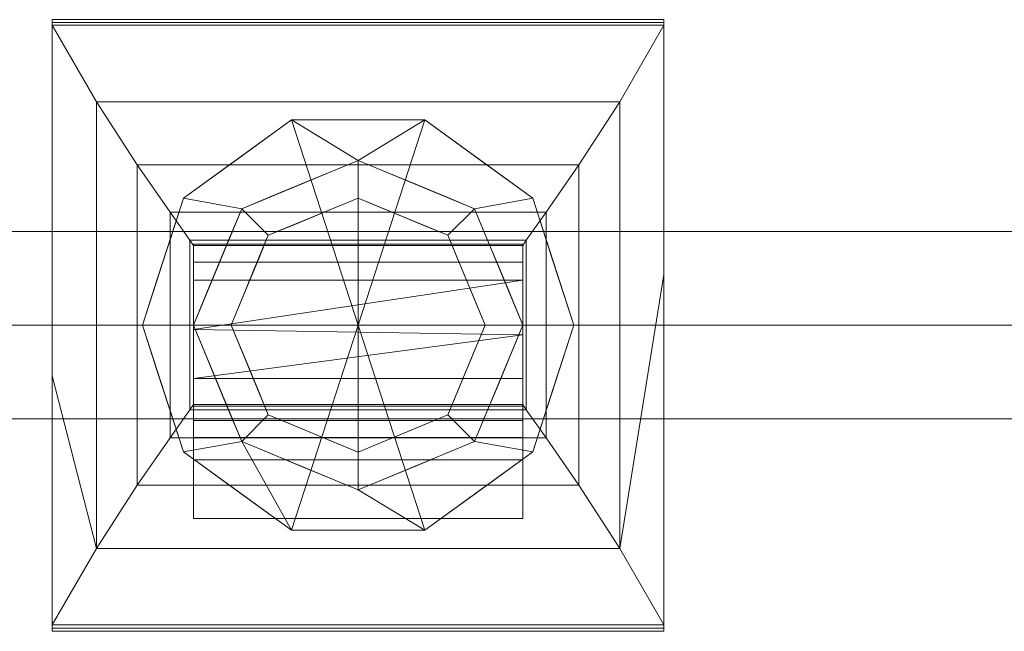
# Model space of a CAD drawing. Header units: millimetres. Extents: x -173 to 173, y -36 to 32.
# Tile 10 of 17: x -36 to 69, y -33 to 32. Entities that reach past the tile are written whole.
import ezdxf

# ---------------------------------------------------------------- set-up
doc = ezdxf.new("R2010")
doc.units = ezdxf.units.MM
doc.layers.add('M-520-M_DRAINAGE_FW', color=2, linetype='Continuous', lineweight=30)

# ---------------------------------------------------------------- blocks, each defined once
blk = doc.blocks.new('FFAS1604-101500BC0 - Kastello Wall Mounted Basin Mixer-3569-3D View 1')
at = {"layer": 'M-520-M_DRAINAGE_FW', "lineweight": 9}
mesh = blk.add_polyface(dxfattribs=at)
corners = [(32.5, 32.46), (32.5, -32.54), (-32.5, -32.54), (-32.5, 32.46)]
mesh.append_faces([[corners[k] for k in face] for face in [(2, 3, 0, 1)]])
mesh = blk.add_polyface(dxfattribs=at)
corners = [(32.5, 32.46), (-32.5, 32.46), (-32.5, 32.46, 2.09), (32.5, 32.46, 2.09)]
mesh.append_faces([[corners[k] for k in face] for face in [(2, 3, 0, 1)]])
mesh = blk.add_polyface(dxfattribs=at)
corners = [(-32.5, 32.46), (-32.5, -32.54), (-32.5, -32.54, 2.04), (-32.5, -32.2, 2.27), (-32.5, -31.87, 2.5), (-32.5, 31.87, 2.5), (-32.5, 32.16, 2.3), (-32.5, 32.46, 2.09)]
mesh.append_faces([[corners[k] for k in face] for face in [(0, 6, 7)]], dxfattribs={"vtx0": -1})
mesh.append_faces([[corners[k] for k in face] for face in [(1, 3, 4, 0)]], dxfattribs={"vtx0": -1, "vtx2": -1})
mesh.append_faces([[corners[k] for k in face] for face in [(0, 4, 5, 6)]], dxfattribs={"vtx0": -1, "vtx3": -1})
mesh.append_faces([[corners[k] for k in face] for face in [(2, 3, 1)]], dxfattribs={"vtx1": -1})
mesh = blk.add_polyface(dxfattribs=at)
corners = [(32.5, 32.46, 2.09), (-32.5, 32.46, 2.09), (-32.5, 32.16, 2.3), (-32.5, 31.87, 2.5), (-27.82, 23.74, 9.36), (-23.47, 17.02, 17.8), (-19.99, 11.99, 27.7), (-17.87, 9.02, 38.74), (-17.5, 8.45, 50.35), (17.5, 8.45, 50.35), (17.87, 9.02, 38.74), (19.99, 11.99, 27.7), (23.47, 17.02, 17.8), (27.82, 23.74, 9.36), (32.5, 31.87, 2.5), (32.5, 32.16, 2.3)]
mesh.append_faces([[corners[k] for k in face] for face in [(1, 2, 15, 0)]], dxfattribs={"vtx1": -1})
mesh.append_faces([[corners[k] for k in face] for face in [(5, 6, 11, 12), (6, 7, 10, 11), (4, 5, 12, 13), (3, 4, 13, 14), (2, 3, 14, 15)]], dxfattribs={"vtx1": -1, "vtx3": -1})
mesh.append_faces([[corners[k] for k in face] for face in [(7, 8, 9, 10)]], dxfattribs={"vtx3": -1})
mesh = blk.add_polyface(dxfattribs=at)
corners = [(32.5, -32.54), (32.5, 32.46), (32.5, 32.46, 2.09), (32.5, 32.16, 2.3), (32.5, 31.87, 2.5), (32.5, -31.87, 2.5), (32.5, -32.2, 2.27), (32.5, -32.54, 2.04)]
mesh.append_faces([[corners[k] for k in face] for face in [(2, 3, 1)]], dxfattribs={"vtx1": -1})
mesh.append_faces([[corners[k] for k in face] for face in [(4, 5, 1, 3)]], dxfattribs={"vtx1": -1, "vtx2": -1})
mesh.append_faces([[corners[k] for k in face] for face in [(5, 6, 0, 1)]], dxfattribs={"vtx1": -1, "vtx3": -1})
mesh.append_faces([[corners[k] for k in face] for face in [(6, 7, 0)]], dxfattribs={"vtx2": -1})
mesh = blk.add_polyface(dxfattribs=at)
corners = [(-17.5, -8.45, 50.35), (-17.5, 8.45, 50.35), (-17.87, 9.02, 38.74), (-19.99, 11.99, 27.7), (-23.47, 17.02, 17.8), (-27.82, 23.74, 9.36), (-32.5, 31.87, 2.5), (-32.5, -31.87, 2.5), (-27.82, -23.74, 9.36), (-23.47, -17.02, 17.8), (-19.99, -11.99, 27.7), (-17.87, -9.02, 38.74), (-32.5, -5.38, 2.5)]
mesh.append_faces([[corners[k] for k in face] for face in [(8, 12, 7)]], dxfattribs={"vtx0": -1})
mesh.append_faces([[corners[k] for k in face] for face in [(1, 2, 11, 0)]], dxfattribs={"vtx1": -1})
mesh.append_faces([[corners[k] for k in face] for face in [(4, 5, 8, 9), (3, 4, 9, 10), (2, 3, 10, 11)]], dxfattribs={"vtx1": -1, "vtx3": -1})
mesh.append_faces([[corners[k] for k in face] for face in [(5, 6, 12, 8)]], dxfattribs={"vtx2": -1, "vtx3": -1})
mesh = blk.add_polyface(dxfattribs=at)
corners = [(17.5, 8.45, 50.35), (17.5, -8.45, 50.35), (17.87, -9.02, 38.74), (19.99, -11.99, 27.7), (23.47, -17.02, 17.8), (27.82, -23.74, 9.36), (32.5, -31.87, 2.5), (32.5, 31.87, 2.5), (27.82, 23.74, 9.36), (23.47, 17.02, 17.8), (19.99, 11.99, 27.7), (17.87, 9.02, 38.74), (32.5, 5.38, 2.5)]
mesh.append_faces([[corners[k] for k in face] for face in [(12, 5, 6)]], dxfattribs={"vtx0": -1})
mesh.append_faces([[corners[k] for k in face] for face in [(10, 11, 2, 3), (9, 10, 3, 4), (8, 9, 4, 5)]], dxfattribs={"vtx1": -1, "vtx3": -1})
mesh.append_faces([[corners[k] for k in face] for face in [(12, 7, 8, 5)]], dxfattribs={"vtx2": -1, "vtx3": -1})
mesh.append_faces([[corners[k] for k in face] for face in [(11, 0, 1, 2)]], dxfattribs={"vtx3": -1})
mesh = blk.add_polyface(dxfattribs=at)
corners = [(22.93, 0), (18.55, 13.48), (7.09, 21.81), (-7.09, 21.81), (-18.55, 13.48), (-22.93, 0), (0, 0)]
mesh.append_faces([[corners[k] for k in face] for face in [(1, 2, 6, 0)]], dxfattribs={"vtx1": -1})
mesh.append_faces([[corners[k] for k in face] for face in [(2, 3, 6)]], dxfattribs={"vtx1": -1, "vtx2": -1})
mesh.append_faces([[corners[k] for k in face] for face in [(4, 5, 6, 3)]], dxfattribs={"vtx2": -1})
mesh = blk.add_polyface(dxfattribs=at)
corners = [(22.93, 0, -1.03), (18.55, 13.48, -1.03), (7.09, 21.81, -1.03), (-7.09, 21.81, -1.03), (-18.55, 13.48, -1.03), (-22.93, 0, -1.03), (-22.93, 0), (-18.55, 13.48), (-7.09, 21.81), (7.09, 21.81), (18.55, 13.48), (22.93, 0), (-21.34, 4.89, -1.03), (-20.74, 6.74), (-12.82, 17.64), (-12.82, 17.64, -1.03), (0, 21.81, -1.03), (0, 21.81), (12.82, 17.64), (12.82, 17.64, -1.03), (21.34, 4.89), (20.74, 6.74, -1.03), (-19.95, 9.18, -1.03), (19.95, 9.18)]
mesh.append_faces([[corners[k] for k in face] for face in [(6, 12, 5)]], dxfattribs={"vtx0": -1})
mesh.append_faces([[corners[k] for k in face] for face in [(23, 1, 10), (22, 7, 4), (7, 22, 13), (1, 23, 21)]], dxfattribs={"vtx0": -1, "vtx1": -1})
mesh.append_faces([[corners[k] for k in face] for face in [(12, 6, 13), (20, 0, 21)]], dxfattribs={"vtx0": -1, "vtx2": -1})
mesh.append_faces([[corners[k] for k in face] for face in [(22, 12, 13), (23, 20, 21)]], dxfattribs={"vtx1": -1, "vtx2": -1})
mesh.append_faces([[corners[k] for k in face] for face in [(15, 4, 7, 14), (3, 15, 14, 8), (17, 9, 2, 16), (19, 2, 9, 18), (18, 10, 1, 19), (16, 3, 8, 17)]], dxfattribs={"vtx1": -1, "vtx3": -1})
mesh.append_faces([[corners[k] for k in face] for face in [(20, 11, 0)]], dxfattribs={"vtx2": -1})
mesh = blk.add_polyface(dxfattribs=at)
corners = [(17.5, 0, -1.03), (12.37, 12.37, -1.03), (0, 17.5, -1.03), (-12.37, 12.37, -1.03), (-17.5, 0, -1.03), (-22.93, 0, -1.03), (-18.55, 13.48, -1.03), (-7.09, 21.81, -1.03), (7.09, 21.81, -1.03), (18.55, 13.48, -1.03), (22.93, 0, -1.03)]
mesh.append_faces([[corners[k] for k in face] for face in [(6, 3, 4, 5)]], dxfattribs={"vtx0": -1})
mesh.append_faces([[corners[k] for k in face] for face in [(7, 2, 3, 6), (2, 7, 8)]], dxfattribs={"vtx0": -1, "vtx2": -1})
mesh.append_faces([[corners[k] for k in face] for face in [(8, 9, 1, 2)]], dxfattribs={"vtx1": -1, "vtx3": -1})
mesh.append_faces([[corners[k] for k in face] for face in [(9, 10, 0, 1)]], dxfattribs={"vtx3": -1})
mesh = blk.add_polyface(dxfattribs=at)
corners = [(13.5, 0, -30.02), (9.55, 9.55, -30.02), (0, 13.5, -30.02), (-9.55, 9.55, -30.02), (-13.5, 0, -30.02), (-17.5, 0, -30.02), (-12.37, 12.37, -30.02), (0, 17.5, -30.02), (12.37, 12.37, -30.02), (17.5, 0, -30.02)]
mesh.append_faces([[corners[k] for k in face] for face in [(3, 6, 7, 2)]], dxfattribs={"vtx0": -1, "vtx2": -1})
mesh.append_faces([[corners[k] for k in face] for face in [(7, 8, 1, 2)]], dxfattribs={"vtx1": -1, "vtx3": -1})
mesh.append_faces([[corners[k] for k in face] for face in [(4, 5, 6, 3)]], dxfattribs={"vtx2": -1})
mesh.append_faces([[corners[k] for k in face] for face in [(8, 9, 0, 1)]], dxfattribs={"vtx3": -1})
mesh = blk.add_polyface(dxfattribs=at)
corners = [(17.5, 0, -30.02), (12.37, 12.37, -30.02), (0, 17.5, -30.02), (-12.37, 12.37, -30.02), (-17.5, 0, -30.02), (-17.5, 0, -1.03), (-12.37, 12.37, -1.03), (0, 17.5, -1.03), (12.37, 12.37, -1.03), (17.5, 0, -1.03), (-6.19, 14.94, -1.03), (-6.19, 14.94, -30.02), (-9.28, 13.66, -30.02), (-14.63, 6.93, -30.02), (-14.94, 6.19, -1.03), (-13.66, 9.28, -1.03), (14.94, 6.19, -1.03), (14.94, 6.19, -30.02), (13.66, 9.28, -30.02), (6.19, 14.94, -1.03), (6.19, 14.94, -30.02), (3.09, 16.22, -30.02), (-3.09, 16.22, -30.02), (-3.09, 16.22, -1.03), (-9.28, 13.66, -1.03), (-16.07, 3.46, -30.02), (16.07, 3.46, -30.02), (16.22, 3.09, -1.03), (13.66, 9.28, -1.03), (9.28, 13.66, -30.02), (9.28, 13.66, -1.03), (3.09, 16.22, -1.03), (-16.22, 3.09, -1.03)]
mesh.append_faces([[corners[k] for k in face] for face in [(32, 4, 5)]], dxfattribs={"vtx0": -1})
mesh.append_faces([[corners[k] for k in face] for face in [(25, 14, 13), (4, 32, 25)]], dxfattribs={"vtx0": -1, "vtx1": -1})
mesh.append_faces([[corners[k] for k in face] for face in [(3, 15, 6), (21, 31, 19, 20), (28, 18, 1, 8), (13, 14, 15), (2, 7, 31, 21), (20, 19, 30, 29), (18, 28, 16, 17), (15, 3, 13), (29, 30, 8, 1), (26, 16, 27)]], dxfattribs={"vtx0": -1, "vtx2": -1})
mesh.append_faces([[corners[k] for k in face] for face in [(9, 0, 27)]], dxfattribs={"vtx1": -1})
mesh.append_faces([[corners[k] for k in face] for face in [(26, 17, 16), (0, 26, 27), (32, 14, 25)]], dxfattribs={"vtx1": -1, "vtx2": -1})
mesh.append_faces([[corners[k] for k in face] for face in [(12, 3, 6, 24), (10, 23, 22, 11), (24, 10, 11, 12), (23, 7, 2, 22)]], dxfattribs={"vtx1": -1, "vtx3": -1})
mesh = blk.add_polyface(dxfattribs=at)
corners = [(13.5, 0, -54.27), (9.55, 9.55, -54.27), (0, 13.5, -54.27), (-9.55, 9.55, -54.27), (-13.5, 0, -54.27), (-13.5, 0, -30.02), (-9.55, 9.55, -30.02), (0, 13.5, -30.02), (9.55, 9.55, -30.02), (13.5, 0, -30.02), (-4.77, 11.52, -30.02), (-4.77, 11.52, -54.27), (-7.16, 10.53, -54.27), (-11.18, 5.61, -54.27), (-11.52, 4.77, -30.02), (-10.53, 7.16, -30.02), (11.52, 4.77, -30.02), (11.52, 4.77, -54.27), (10.53, 7.16, -54.27), (4.77, 11.52, -30.02), (4.77, 11.52, -54.27), (2.39, 12.51, -54.27), (-2.39, 12.51, -54.27), (-2.39, 12.51, -30.02), (-7.16, 10.53, -30.02), (-12.34, 2.81, -54.27), (12.34, 2.81, -54.27), (12.51, 2.39, -30.02), (10.53, 7.16, -30.02), (7.16, 10.53, -54.27), (7.16, 10.53, -30.02), (2.39, 12.51, -30.02), (-12.51, 2.39, -30.02)]
mesh.append_faces([[corners[k] for k in face] for face in [(32, 4, 5)]], dxfattribs={"vtx0": -1})
mesh.append_faces([[corners[k] for k in face] for face in [(25, 14, 13), (4, 32, 25)]], dxfattribs={"vtx0": -1, "vtx1": -1})
mesh.append_faces([[corners[k] for k in face] for face in [(3, 15, 6), (21, 31, 19, 20), (28, 18, 1, 8), (13, 14, 15), (2, 7, 31, 21), (20, 19, 30, 29), (18, 28, 16, 17), (15, 3, 13), (29, 30, 8, 1), (26, 16, 27)]], dxfattribs={"vtx0": -1, "vtx2": -1})
mesh.append_faces([[corners[k] for k in face] for face in [(9, 0, 27)]], dxfattribs={"vtx1": -1})
mesh.append_faces([[corners[k] for k in face] for face in [(26, 17, 16), (0, 26, 27), (32, 14, 25)]], dxfattribs={"vtx1": -1, "vtx2": -1})
mesh.append_faces([[corners[k] for k in face] for face in [(12, 3, 6, 24), (10, 23, 22, 11), (24, 10, 11, 12), (23, 7, 2, 22)]], dxfattribs={"vtx1": -1, "vtx3": -1})
mesh = blk.add_polyface(dxfattribs=at)
corners = [(0, 0, -54.27), (-13.5, 0, -54.27), (-9.55, 9.55, -54.27), (0, 13.5, -54.27), (9.55, 9.55, -54.27), (13.5, 0, -54.27)]
mesh.append_faces([[corners[k] for k in face] for face in [(2, 3, 0, 1)]], dxfattribs={"vtx1": -1})
mesh.append_faces([[corners[k] for k in face] for face in [(4, 5, 0, 3)]], dxfattribs={"vtx2": -1})
mesh = blk.add_polyface(dxfattribs=at)
corners = [(-114.82, 0, -64), (-114.82, 9.95, -58.25), (-114.82, 9.95, -46.76), (-114.82, 0, -41.02), (114.81, 0, -41.02), (114.81, 9.95, -46.76), (114.81, 9.95, -58.25), (114.81, 0, -64)]
mesh.append_faces([[corners[k] for k in face] for face in [(2, 5, 6, 1)]], dxfattribs={"vtx0": -1, "vtx2": -1})
mesh.append_faces([[corners[k] for k in face] for face in [(3, 4, 5, 2)]], dxfattribs={"vtx2": -1})
mesh.append_faces([[corners[k] for k in face] for face in [(6, 7, 0, 1)]], dxfattribs={"vtx3": -1})
mesh = blk.add_polyface(dxfattribs=at)
corners = [(-17.5, -20.55, 203.51), (-17.5, -11.93, 218.43), (-17.5, -5.69, 214.82), (-17.5, 4.78, 204.35), (-17.5, 8.61, 190.04), (-17.5, 8.61, 50.35), (-17.5, -8.61, 50.35), (-17.5, -8.61, 190.04), (-17.5, -10.14, 195.74), (-17.5, -14.31, 199.9)]
mesh.append_faces([[corners[k] for k in face] for face in [(3, 8, 9, 2), (4, 7, 8, 3)]], dxfattribs={"vtx0": -1, "vtx2": -1})
mesh.append_faces([[corners[k] for k in face] for face in [(0, 1, 2, 9), (5, 6, 7, 4)]], dxfattribs={"vtx2": -1})
mesh = blk.add_polyface(dxfattribs=at)
corners = [(-17.5, 8.61, 190.04), (-17.5, 4.78, 204.35), (-17.5, -5.69, 214.82), (17.5, -5.69, 214.82), (17.5, 4.78, 204.35), (17.5, 8.61, 190.04), (17.5, -1.04, 210.17), (-17.5, -0.46, 209.59), (17.5, 6.7, 197.2), (-17.5, 6.7, 197.2)]
mesh.append_faces([[corners[k] for k in face] for face in [(4, 7, 6)]], dxfattribs={"vtx0": -1, "vtx1": -1})
mesh.append_faces([[corners[k] for k in face] for face in [(8, 9, 1, 4)]], dxfattribs={"vtx0": -1, "vtx2": -1})
mesh.append_faces([[corners[k] for k in face] for face in [(1, 7, 4), (7, 2, 6)]], dxfattribs={"vtx1": -1, "vtx2": -1})
mesh.append_faces([[corners[k] for k in face] for face in [(5, 0, 9, 8), (2, 3, 6)]], dxfattribs={"vtx2": -1})
mesh = blk.add_polyface(dxfattribs=at)
corners = [(-17.5, -8.61, 50.35), (-17.5, 8.61, 50.35), (17.5, 8.61, 50.35), (17.5, -8.61, 50.35)]
mesh.append_faces([[corners[k] for k in face] for face in [(0, 1, 2, 3)]])
mesh = blk.add_polyface(dxfattribs=at)
corners = [(-17.5, 8.61, 190.04), (17.5, 8.61, 190.04), (17.5, 8.61, 50.35), (-17.5, 8.61, 50.35)]
mesh.append_faces([[corners[k] for k in face] for face in [(0, 1, 2, 3)]])
mesh = blk.add_polyface(dxfattribs=at)
corners = [(-17.5, -8.45, 50.35), (17.5, -8.45, 50.35), (17.5, 8.45, 50.35), (-17.5, 8.45, 50.35)]
mesh.append_faces([[corners[k] for k in face] for face in [(1, 2, 3, 0)]])
mesh = blk.add_polyface(dxfattribs=at)
corners = [(17.5, -11.93, 218.43), (17.5, -20.55, 203.51), (17.5, -14.31, 199.9), (17.5, -10.14, 195.74), (17.5, -8.61, 190.04), (17.5, -8.61, 50.35), (17.5, 8.61, 50.35), (17.5, 8.61, 190.04), (17.5, 4.78, 204.35), (17.5, -5.69, 214.82)]
mesh.append_faces([[corners[k] for k in face] for face in [(8, 9, 2, 3), (7, 8, 3, 4)]], dxfattribs={"vtx1": -1, "vtx3": -1})
mesh.append_faces([[corners[k] for k in face] for face in [(9, 0, 1, 2), (4, 5, 6, 7)]], dxfattribs={"vtx3": -1})
mesh = blk.add_polyface(dxfattribs=at)
corners = [(-114.82, 0, -41.02), (-114.82, -9.95, -46.76), (-114.82, -9.95, -58.25), (-114.82, 0, -64), (114.81, 0, -64), (114.81, -9.95, -58.25), (114.81, -9.95, -46.76), (114.81, 0, -41.02)]
mesh.append_faces([[corners[k] for k in face] for face in [(1, 2, 5, 6)]], dxfattribs={"vtx1": -1, "vtx3": -1})
mesh.append_faces([[corners[k] for k in face] for face in [(3, 4, 5, 2)]], dxfattribs={"vtx2": -1})
mesh.append_faces([[corners[k] for k in face] for face in [(6, 7, 0, 1)]], dxfattribs={"vtx3": -1})
mesh = blk.add_polyface(dxfattribs=at)
corners = [(-22.93, 0), (-18.55, -13.48), (-7.09, -21.81), (7.09, -21.81), (18.55, -13.48), (22.93, 0), (0, 0)]
mesh.append_faces([[corners[k] for k in face] for face in [(3, 6, 2)]], dxfattribs={"vtx0": -1, "vtx1": -1})
mesh.append_faces([[corners[k] for k in face] for face in [(1, 2, 6, 0)]], dxfattribs={"vtx1": -1})
mesh.append_faces([[corners[k] for k in face] for face in [(4, 5, 6, 3)]], dxfattribs={"vtx2": -1})
mesh = blk.add_polyface(dxfattribs=at)
corners = [(-22.93, 0, -1.03), (-18.55, -13.48, -1.03), (-7.09, -21.81, -1.03), (7.09, -21.81, -1.03), (18.55, -13.48, -1.03), (22.93, 0, -1.03), (22.93, 0), (18.55, -13.48), (7.09, -21.81), (-7.09, -21.81), (-18.55, -13.48), (-22.93, 0), (21.34, -4.89, -1.03), (20.74, -6.74), (12.82, -17.64), (12.82, -17.64, -1.03), (0, -21.81, -1.03), (0, -21.81), (-12.82, -17.64), (-12.82, -17.64, -1.03), (-21.34, -4.89), (-20.74, -6.74, -1.03), (19.95, -9.18, -1.03), (-19.95, -9.18)]
mesh.append_faces([[corners[k] for k in face] for face in [(6, 12, 5)]], dxfattribs={"vtx0": -1})
mesh.append_faces([[corners[k] for k in face] for face in [(23, 1, 10), (22, 7, 4), (7, 22, 13), (1, 23, 21)]], dxfattribs={"vtx0": -1, "vtx1": -1})
mesh.append_faces([[corners[k] for k in face] for face in [(12, 6, 13), (20, 0, 21)]], dxfattribs={"vtx0": -1, "vtx2": -1})
mesh.append_faces([[corners[k] for k in face] for face in [(22, 12, 13), (23, 20, 21)]], dxfattribs={"vtx1": -1, "vtx2": -1})
mesh.append_faces([[corners[k] for k in face] for face in [(15, 4, 7, 14), (14, 8, 3, 15), (17, 9, 2, 16), (19, 2, 9, 18), (18, 10, 1, 19), (16, 3, 8, 17)]], dxfattribs={"vtx1": -1, "vtx3": -1})
mesh.append_faces([[corners[k] for k in face] for face in [(20, 11, 0)]], dxfattribs={"vtx2": -1})
mesh = blk.add_polyface(dxfattribs=at)
corners = [(-17.5, 0, -1.03), (-12.37, -12.37, -1.03), (0, -17.5, -1.03), (12.37, -12.37, -1.03), (17.5, 0, -1.03), (22.93, 0, -1.03), (18.55, -13.48, -1.03), (7.09, -21.81, -1.03), (-7.09, -21.81, -1.03), (-18.55, -13.48, -1.03), (-22.93, 0, -1.03)]
mesh.append_faces([[corners[k] for k in face] for face in [(3, 6, 7, 2), (8, 1, 2, 7), (1, 8, 9)]], dxfattribs={"vtx0": -1, "vtx2": -1})
mesh.append_faces([[corners[k] for k in face] for face in [(0, 1, 9, 10)]], dxfattribs={"vtx1": -1})
mesh.append_faces([[corners[k] for k in face] for face in [(4, 5, 6, 3)]], dxfattribs={"vtx2": -1})
mesh = blk.add_polyface(dxfattribs=at)
corners = [(-13.5, 0, -30.02), (-9.55, -9.55, -30.02), (0, -13.5, -30.02), (9.55, -9.55, -30.02), (13.5, 0, -30.02), (17.5, 0, -30.02), (12.37, -12.37, -30.02), (0, -17.5, -30.02), (-12.37, -12.37, -30.02), (-17.5, 0, -30.02)]
mesh.append_faces([[corners[k] for k in face] for face in [(7, 2, 3, 6)]], dxfattribs={"vtx0": -1, "vtx2": -1})
mesh.append_faces([[corners[k] for k in face] for face in [(0, 1, 8, 9)]], dxfattribs={"vtx1": -1})
mesh.append_faces([[corners[k] for k in face] for face in [(7, 8, 1, 2)]], dxfattribs={"vtx1": -1, "vtx3": -1})
mesh.append_faces([[corners[k] for k in face] for face in [(4, 5, 6, 3)]], dxfattribs={"vtx2": -1})
mesh = blk.add_polyface(dxfattribs=at)
corners = [(-17.5, 0, -30.02), (-12.37, -12.37, -30.02), (0, -17.5, -30.02), (12.37, -12.37, -30.02), (17.5, 0, -30.02), (17.5, 0, -1.03), (12.37, -12.37, -1.03), (0, -17.5, -1.03), (-12.37, -12.37, -1.03), (-17.5, 0, -1.03), (6.19, -14.94, -1.03), (6.19, -14.94, -30.02), (9.28, -13.66, -30.02), (14.63, -6.93, -30.02), (14.94, -6.19, -1.03), (13.66, -9.28, -1.03), (-14.94, -6.19, -1.03), (-14.94, -6.19, -30.02), (-13.66, -9.28, -30.02), (-6.19, -14.94, -1.03), (-6.19, -14.94, -30.02), (-3.09, -16.22, -30.02), (3.09, -16.22, -1.03), (3.09, -16.22, -30.02), (9.28, -13.66, -1.03), (16.07, -3.46, -30.02), (-16.07, -3.46, -30.02), (-16.22, -3.09, -1.03), (-13.66, -9.28, -1.03), (-9.28, -13.66, -30.02), (-9.28, -13.66, -1.03), (-3.09, -16.22, -1.03), (16.22, -3.09, -1.03)]
mesh.append_faces([[corners[k] for k in face] for face in [(32, 4, 5)]], dxfattribs={"vtx0": -1})
mesh.append_faces([[corners[k] for k in face] for face in [(25, 14, 13), (4, 32, 25)]], dxfattribs={"vtx0": -1, "vtx1": -1})
mesh.append_faces([[corners[k] for k in face] for face in [(12, 24, 10, 11), (3, 15, 6), (21, 31, 19, 20), (7, 2, 23, 22), (22, 23, 11, 10), (28, 18, 1, 8), (13, 14, 15), (24, 12, 3, 6), (2, 7, 31, 21), (20, 19, 30, 29), (18, 28, 16, 17), (15, 3, 13), (29, 30, 8, 1), (26, 16, 27)]], dxfattribs={"vtx0": -1, "vtx2": -1})
mesh.append_faces([[corners[k] for k in face] for face in [(9, 0, 27)]], dxfattribs={"vtx1": -1})
mesh.append_faces([[corners[k] for k in face] for face in [(26, 17, 16), (0, 26, 27), (32, 14, 25)]], dxfattribs={"vtx1": -1, "vtx2": -1})
mesh = blk.add_polyface(dxfattribs=at)
corners = [(-13.5, 0, -54.27), (-9.55, -9.55, -54.27), (0, -13.5, -54.27), (9.55, -9.55, -54.27), (13.5, 0, -54.27), (13.5, 0, -30.02), (9.55, -9.55, -30.02), (0, -13.5, -30.02), (-9.55, -9.55, -30.02), (-13.5, 0, -30.02), (4.77, -11.52, -30.02), (4.77, -11.52, -54.27), (7.16, -10.53, -54.27), (11.18, -5.61, -54.27), (11.52, -4.77, -30.02), (10.53, -7.16, -30.02), (-11.52, -4.77, -30.02), (-11.52, -4.77, -54.27), (-10.53, -7.16, -54.27), (-4.77, -11.52, -30.02), (-4.77, -11.52, -54.27), (-2.39, -12.51, -54.27), (2.39, -12.51, -30.02), (2.39, -12.51, -54.27), (7.16, -10.53, -30.02), (12.34, -2.81, -54.27), (-12.34, -2.81, -54.27), (-12.51, -2.39, -30.02), (-10.53, -7.16, -30.02), (-7.16, -10.53, -54.27), (-7.16, -10.53, -30.02), (-2.39, -12.51, -30.02), (12.51, -2.39, -30.02)]
mesh.append_faces([[corners[k] for k in face] for face in [(32, 4, 5)]], dxfattribs={"vtx0": -1})
mesh.append_faces([[corners[k] for k in face] for face in [(25, 14, 13), (4, 32, 25)]], dxfattribs={"vtx0": -1, "vtx1": -1})
mesh.append_faces([[corners[k] for k in face] for face in [(3, 15, 6), (21, 31, 19, 20), (11, 10, 22, 23), (28, 18, 1, 8), (13, 14, 15), (2, 7, 31, 21), (7, 2, 23, 22), (20, 19, 30, 29), (18, 28, 16, 17), (15, 3, 13), (29, 30, 8, 1), (26, 16, 27)]], dxfattribs={"vtx0": -1, "vtx2": -1})
mesh.append_faces([[corners[k] for k in face] for face in [(9, 0, 27)]], dxfattribs={"vtx1": -1})
mesh.append_faces([[corners[k] for k in face] for face in [(26, 17, 16), (0, 26, 27), (32, 14, 25)]], dxfattribs={"vtx1": -1, "vtx2": -1})
mesh.append_faces([[corners[k] for k in face] for face in [(12, 3, 6, 24), (24, 10, 11, 12)]], dxfattribs={"vtx1": -1, "vtx3": -1})
mesh = blk.add_polyface(dxfattribs=at)
corners = [(0, 0, -54.27), (13.5, 0, -54.27), (9.55, -9.55, -54.27), (0, -13.5, -54.27), (-9.55, -9.55, -54.27), (-13.5, 0, -54.27)]
mesh.append_faces([[corners[k] for k in face] for face in [(4, 5, 0, 3)]], dxfattribs={"vtx2": -1})
mesh.append_faces([[corners[k] for k in face] for face in [(0, 1, 2, 3)]], dxfattribs={"vtx3": -1})
mesh = blk.add_polyface(dxfattribs=at)
corners = [(-17.5, -11.93, 218.43), (17.5, -11.93, 218.43), (17.5, -5.69, 214.82), (-17.5, -5.69, 214.82)]
mesh.append_faces([[corners[k] for k in face] for face in [(0, 1, 2, 3)]])
mesh = blk.add_polyface(dxfattribs=at)
corners = [(-32.5, -32.54, 2.04), (32.5, -32.54, 2.04), (32.5, -32.2, 2.27), (32.5, -31.87, 2.5), (27.82, -23.74, 9.36), (23.47, -17.02, 17.8), (19.99, -11.99, 27.7), (17.87, -9.02, 38.74), (17.5, -8.45, 50.35), (-17.5, -8.45, 50.35), (-17.87, -9.02, 38.74), (-19.99, -11.99, 27.7), (-23.47, -17.02, 17.8), (-27.82, -23.74, 9.36), (-32.5, -31.87, 2.5), (-32.5, -32.2, 2.27)]
mesh.append_faces([[corners[k] for k in face] for face in [(9, 10, 7, 8)]], dxfattribs={"vtx1": -1})
mesh.append_faces([[corners[k] for k in face] for face in [(14, 15, 2, 3), (13, 14, 3, 4), (12, 13, 4, 5), (11, 12, 5, 6), (10, 11, 6, 7)]], dxfattribs={"vtx1": -1, "vtx3": -1})
mesh.append_faces([[corners[k] for k in face] for face in [(15, 0, 1, 2)]], dxfattribs={"vtx3": -1})
mesh = blk.add_polyface(dxfattribs=at)
corners = [(17.5, -8.61, 190.04), (17.5, -10.14, 195.74), (17.5, -14.31, 199.9), (-17.5, -14.31, 199.9), (-17.5, -10.14, 195.74), (-17.5, -8.61, 190.04)]
mesh.append_faces([[corners[k] for k in face] for face in [(2, 3, 4, 1)]], dxfattribs={"vtx2": -1})
mesh.append_faces([[corners[k] for k in face] for face in [(4, 5, 0, 1)]], dxfattribs={"vtx3": -1})
mesh = blk.add_polyface(dxfattribs=at)
corners = [(17.5, -8.61, 190.04), (-17.5, -8.61, 190.04), (-17.5, -8.61, 50.35), (17.5, -8.61, 50.35)]
mesh.append_faces([[corners[k] for k in face] for face in [(0, 1, 2, 3)]])
mesh = blk.add_polyface(dxfattribs=at)
corners = [(-17.5, -20.55, 203.51), (17.5, -20.55, 203.51), (17.5, -11.93, 218.43), (-17.5, -11.93, 218.43)]
mesh.append_faces([[corners[k] for k in face] for face in [(3, 0, 1, 2)]])
mesh = blk.add_polyface(dxfattribs=at)
corners = [(17.5, -20.55, 203.51), (-17.5, -20.55, 203.51), (-17.5, -14.31, 199.9), (17.5, -14.31, 199.9)]
mesh.append_faces([[corners[k] for k in face] for face in [(0, 1, 2, 3)]])
mesh = blk.add_polyface(dxfattribs=at)
corners = [(-32.5, -32.54), (32.5, -32.54), (32.5, -32.54, 2.04), (-32.5, -32.54, 2.04)]
mesh.append_faces([[corners[k] for k in face] for face in [(2, 3, 0, 1)]])

msp = doc.modelspace()

# ---------------------------------------------------------------- block references
at = {"layer": 'M-520-M_DRAINAGE_FW', "lineweight": 9}
msp.add_blockref('FFAS1604-101500BC0 - Kastello Wall Mounted Basin Mixer-3569-3D View 1', (0, 0), dxfattribs=at)

doc.saveas('drawing.dxf')
